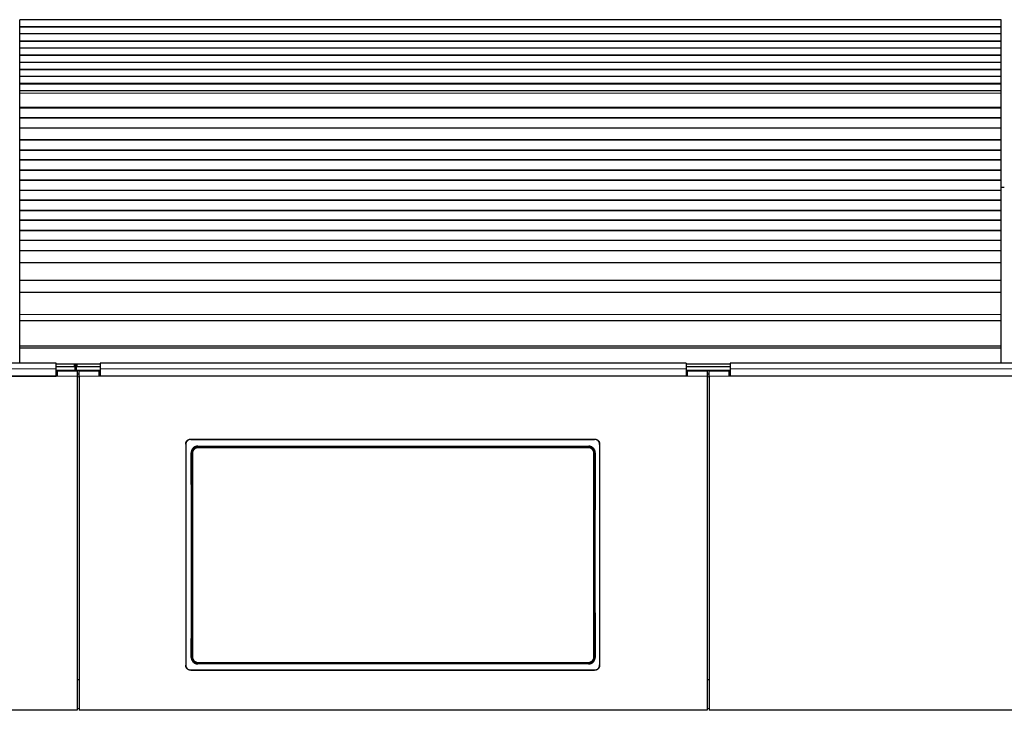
# Model space of a CAD drawing. Header units: inches. Extents: x 0 to 17820, y -10 to 12600.
# Tile 39 of 125: x 2684 to 3664, y 9612 to 10299. Entities that reach past the tile are written whole.
import ezdxf

# ---------------------------------------------------------------- set-up
doc = ezdxf.new("R2010")
doc.units = ezdxf.units.IN
doc.layers.add('1', color=7, linetype='Continuous', true_color=0xffffff)
doc.layers.add('254', color=7, linetype='Continuous', true_color=0xffffff)
doc.styles.add('latin_extended', font='simplex.shx')
doc.dimstyles.get("Standard").update_dxf_attribs({"dimtxt": 0.18, "dimasz": 0.18, "dimexe": 0.18, "dimexo": 0.0625, "dimgap": 0.09, "dimtad": 0, "dimtih": 1, "dimtoh": 1, "dimdec": 4, "dimzin": 0, "dimdsep": 46, "dimtxsty": 'Standard', "dimcen": 0.09, "dimadec": 0, "dimazin": 0, "dimtfac": 1, "dimtdec": 4, "dimtofl": 0, "dimtmove": 0, "dimatfit": 3, "dimfxl": 1, "dimtolj": 1, "dimtzin": 0, "dimarcsym": 0})

# ---------------------------------------------------------------- blocks, each defined once
blk = doc.blocks.new('_U0')
at = {"layer": '254', "color": 3, "linetype": 'Continuous', "lineweight": 13, "transparency": 16777216}
for p, q in [((3912.93, 9280.7), (3912.93, 11785.66)), ((3546.09, 9280.7), (3942.93, 9280.7)), ((3912.93, 9175.7), (3912.93, 8778.65)), ((5283.09, 8673.65), (3882.93, 8673.65))]:
    blk.add_line(p, q, dxfattribs=at)
at = {"layer": '254', "color": 3, "transparency": 16777216}
for points in [[(3930.43, 9175.7), (3895.43, 9175.7), (3912.93, 9280.7)], [(3895.43, 8778.65), (3930.43, 8778.65), (3912.93, 8673.65)]]:
    blk.add_solid(points, dxfattribs=at)
at = {"layer": 'Defpoints', "color": 0, "transparency": 16777216}
for p in [(3516.09, 9280.7), (3912.93, 8673.65), (5313.09, 8673.65)]:
    blk.add_point(p, dxfattribs=at)
at = {"layer": '254', "color": 2, "lineweight": 13, "transparency": 16777216, "insert": (3755.43, 11463.16), "char_height": 105, "attachment_point": 1, "rotation": 90, "style": 'latin_extended'}
blk.add_mtext('\\A1;607', dxfattribs=at)
blk = doc.blocks.new('_U8')
at = {"layer": '254', "color": 3, "linetype": 'Continuous', "lineweight": 13, "transparency": 16777216}
for p, q in [((6468.59, 10266.59), (6468.59, 6922.66)), ((761.09, 8418.65), (761.09, 6922.66)), ((866.09, 6952.66), (6363.59, 6952.66))]:
    blk.add_line(p, q, dxfattribs=at)
at = {"layer": '254', "color": 3, "transparency": 16777216}
for points in [[(866.09, 6970.16), (866.09, 6935.16), (761.09, 6952.66)], [(6363.59, 6935.16), (6363.59, 6970.16), (6468.59, 6952.66)]]:
    blk.add_solid(points, dxfattribs=at)
at = {"layer": 'Defpoints', "color": 0, "transparency": 16777216}
for p in [(6468.59, 10296.59), (761.09, 8448.65), (6468.59, 6952.66)]:
    blk.add_point(p, dxfattribs=at)
at = {"layer": '254', "color": 2, "lineweight": 13, "transparency": 16777216, "insert": (3429.84, 7110.16), "char_height": 105, "attachment_point": 1, "style": 'latin_extended'}
blk.add_mtext('\\A1;5707', dxfattribs=at)

msp = doc.modelspace()

# ---------------------------------------------------------------- linework, layer by layer
at = {"layer": '1', "color": 2, "linetype": 'Continuous', "lineweight": 25}
for p, q in [((2683.59, 10292.273), (2683.59, 10299.344)), ((3660.59, 10299.344), (2683.59, 10299.344)), ((2683.59, 10291.919), (2683.59, 10292.273)), ((3660.59, 10292.273), (2683.59, 10292.273)), ((2683.59, 10285.202), (2683.59, 10291.919)), ((3660.59, 10291.919), (2683.59, 10291.919)), ((3660.59, 10292.273), (3660.59, 10299.344)), ((3660.59, 10291.919), (3660.59, 10292.273)), ((3660.59, 10285.202), (3660.59, 10291.919)), ((2683.59, 10278.131), (2683.59, 10285.202)), ((3660.59, 10285.202), (2683.59, 10285.202)), ((3660.59, 10278.131), (3660.59, 10285.202)), ((2683.59, 10277.777), (2683.59, 10278.131)), ((3660.59, 10278.131), (2683.59, 10278.131)), ((2683.59, 10271.06), (2683.59, 10277.777)), ((3660.59, 10277.777), (2683.59, 10277.777)), ((2683.59, 10263.989), (2683.59, 10271.06)), ((3660.59, 10271.06), (2683.59, 10271.06)), ((3660.59, 10277.777), (3660.59, 10278.131)), ((3660.59, 10271.06), (3660.59, 10277.777)), ((3660.59, 10263.989), (3660.59, 10271.06)), ((2683.59, 10263.635), (2683.59, 10263.989)), ((3660.59, 10263.989), (2683.59, 10263.989)), ((2683.59, 10256.918), (2683.59, 10263.635)), ((3660.59, 10263.635), (2683.59, 10263.635)), ((3660.59, 10263.635), (3660.59, 10263.989)), ((3660.59, 10256.918), (3660.59, 10263.635)), ((2683.59, 10249.847), (2683.59, 10256.918)), ((3660.59, 10256.918), (2683.59, 10256.918)), ((3660.59, 10249.847), (3660.59, 10256.918)), ((2683.59, 10249.493), (2683.59, 10249.847)), ((3660.59, 10249.847), (2683.59, 10249.847)), ((2683.59, 10242.776), (2683.59, 10249.493)), ((3660.59, 10249.493), (2683.59, 10249.493)), ((2683.59, 10235.704), (2683.59, 10242.776)), ((3660.59, 10242.776), (2683.59, 10242.776)), ((3660.59, 10249.493), (3660.59, 10249.847)), ((3660.59, 10242.776), (3660.59, 10249.493)), ((3660.59, 10235.704), (3660.59, 10242.776)), ((2683.59, 10235.351), (2683.59, 10235.704)), ((3660.59, 10235.704), (2683.59, 10235.704)), ((2683.59, 10228.633), (2683.59, 10235.351)), ((3660.59, 10235.351), (2683.59, 10235.351)), ((3660.59, 10235.351), (3660.59, 10235.704)), ((3660.59, 10228.633), (3660.59, 10235.351)), ((2683.59, 10226.36), (2683.59, 10228.633)), ((3660.59, 10228.633), (2683.59, 10228.633)), ((2683.59, 10212.217), (2683.59, 10226.36)), ((3660.59, 10226.36), (3660.59, 10228.633)), ((3660.59, 10212.217), (3660.59, 10226.36)), ((2683.59, 10211.502), (2683.59, 10212.217)), ((3660.59, 10211.502), (3660.59, 10212.217)), ((2683.59, 10211.252), (2683.59, 10211.502)), ((3660.59, 10211.502), (2683.59, 10211.502)), ((3660.59, 10211.252), (2683.59, 10211.252)), ((2683.59, 10201.752), (2683.59, 10211.252)), ((3660.59, 10211.252), (3660.59, 10211.502)), ((3660.59, 10201.752), (3660.59, 10211.252)), ((2683.59, 10201.502), (2683.59, 10201.752)), ((3660.59, 10201.752), (2683.59, 10201.752)), ((2683.59, 10191.502), (2683.59, 10201.502)), ((3660.59, 10201.502), (2683.59, 10201.502)), ((3660.59, 10201.502), (3660.59, 10201.752)), ((3660.59, 10191.502), (3660.59, 10201.502)), ((3660.59, 10191.502), (2683.59, 10191.502)), ((2683.59, 10179.752), (2683.59, 10191.502)), ((3660.59, 10179.752), (3660.59, 10191.502)), ((2683.59, 10179.502), (2683.59, 10179.752)), ((3660.59, 10179.752), (2683.59, 10179.752)), ((2683.59, 10169.502), (2683.59, 10179.502)), ((3660.59, 10179.502), (2683.59, 10179.502)), ((3660.59, 10179.502), (3660.59, 10179.752)), ((3660.59, 10169.502), (3660.59, 10179.502)), ((2683.59, 10169.252), (2683.59, 10169.502)), ((3660.59, 10169.502), (2683.59, 10169.502)), ((3660.59, 10169.252), (2683.59, 10169.252)), ((2683.59, 10159.752), (2683.59, 10169.252)), ((3660.59, 10169.252), (3660.59, 10169.502)), ((3660.59, 10159.752), (3660.59, 10169.252)), ((2683.59, 10159.502), (2683.59, 10159.752)), ((3660.59, 10159.752), (2683.59, 10159.752)), ((2683.59, 10149.502), (2683.59, 10159.502)), ((3660.59, 10159.502), (2683.59, 10159.502)), ((3660.59, 10159.502), (3660.59, 10159.752)), ((3660.59, 10149.502), (3660.59, 10159.502)), ((2683.59, 10149.252), (2683.59, 10149.502)), ((3660.59, 10149.502), (2683.59, 10149.502)), ((2683.59, 10139.752), (2683.59, 10149.252)), ((3660.59, 10149.252), (2683.59, 10149.252)), ((3660.59, 10149.252), (3660.59, 10149.502)), ((3660.59, 10139.752), (3660.59, 10149.252)), ((2683.59, 10139.502), (2683.59, 10139.752)), ((3660.59, 10139.752), (2683.59, 10139.752)), ((2683.59, 10129.502), (2683.59, 10139.502)), ((3660.59, 10139.502), (2683.59, 10139.502)), ((3660.59, 10139.502), (3660.59, 10139.752)), ((3660.59, 10129.502), (3660.59, 10139.502)), ((2683.59, 10129.252), (2683.59, 10129.502)), ((3660.59, 10129.502), (2683.59, 10129.502)), ((2683.59, 10119.752), (2683.59, 10129.252)), ((3660.59, 10129.252), (2683.59, 10129.252)), ((3660.589, 10132.649), (3663.586, 10132.649)), ((3660.59, 10129.252), (3660.59, 10129.502)), ((3660.59, 10119.752), (3660.59, 10129.252)), ((2683.59, 10119.502), (2683.59, 10119.752)), ((3660.59, 10119.752), (2683.59, 10119.752)), ((2683.59, 10109.502), (2683.59, 10119.502)), ((3660.59, 10119.502), (2683.59, 10119.502)), ((3660.59, 10119.502), (3660.59, 10119.752)), ((3660.59, 10109.502), (3660.59, 10119.502)), ((2683.59, 10109.252), (2683.59, 10109.502)), ((3660.59, 10109.502), (2683.59, 10109.502)), ((2683.59, 10099.752), (2683.59, 10109.252)), ((3660.59, 10109.252), (2683.59, 10109.252)), ((3660.59, 10109.252), (3660.59, 10109.502)), ((3660.59, 10099.752), (3660.59, 10109.252)), ((2683.59, 10099.502), (2683.59, 10099.752)), ((3660.59, 10099.752), (2683.59, 10099.752)), ((2683.59, 10089.502), (2683.59, 10099.502)), ((3660.59, 10099.502), (2683.59, 10099.502)), ((3660.59, 10099.502), (3660.59, 10099.752)), ((3660.59, 10089.502), (3660.59, 10099.502)), ((2683.59, 10089.252), (2683.59, 10089.502)), ((3660.59, 10089.502), (2683.59, 10089.502)), ((2683.59, 10079.752), (2683.59, 10089.252)), ((3660.59, 10089.252), (2683.59, 10089.252)), ((3660.59, 10089.252), (3660.59, 10089.502)), ((3660.59, 10079.752), (3660.59, 10089.252)), ((2683.59, 10079.502), (2683.59, 10079.752)), ((3660.59, 10079.752), (2683.59, 10079.752)), ((2683.59, 10069.502), (2683.59, 10079.502)), ((3660.59, 10079.502), (2683.59, 10079.502)), ((3660.59, 10079.502), (3660.59, 10079.752)), ((3660.59, 10069.502), (3660.59, 10079.502)), ((2683.59, 10069.252), (2683.59, 10069.502)), ((3660.59, 10069.502), (2683.59, 10069.502)), ((2683.59, 10057.519), (2683.59, 10069.252)), ((3660.59, 10069.252), (2683.59, 10069.252)), ((3660.59, 10069.252), (3660.59, 10069.502)), ((3660.59, 10057.519), (3660.59, 10069.252)), ((2683.59, 10039.707), (2683.59, 10057.519)), ((3660.59, 10057.519), (2683.59, 10057.519)), ((3660.59, 10039.707), (3660.59, 10057.519)), ((2683.59, 10027.747), (2683.59, 10039.707)), ((3660.59, 10039.707), (2683.59, 10039.707)), ((3660.59, 10027.747), (3660.59, 10039.707)), ((2683.59, 10005.884), (2683.59, 10027.747)), ((3660.59, 10027.747), (2683.59, 10027.747)), ((3660.59, 10005.884), (3660.59, 10027.747)), ((2683.59, 10000.164), (2683.59, 10005.884)), ((3660.59, 10000.164), (3660.59, 10005.884)), ((2683.59, 10000.164), (3660.59, 10000.164)), ((2683.59, 9974.621), (2683.59, 10000.163)), ((3660.59, 9974.621), (3660.59, 10000.163)), ((2683.59, 9972.357), (2683.59, 9974.621)), ((3660.59, 9974.621), (2683.59, 9974.621)), ((2683.59, 9957.416), (2683.59, 9972.357)), ((3660.59, 9972.357), (2683.59, 9972.357)), ((3660.59, 9972.357), (3660.59, 9974.621)), ((3660.59, 9957.416), (3660.59, 9972.357)), ((2719.84, 9957.415), (2136.84, 9957.415)), ((2719.84, 9952.043), (2719.84, 9957.415)), ((2763.84, 9957.415), (2763.84, 9952.043)), ((3346.84, 9957.415), (2763.84, 9957.415)), ((3346.84, 9957.415), (3346.84, 9952.043)), ((3390.84, 9957.415), (3390.84, 9952.043)), ((3973.84, 9957.415), (3390.84, 9957.415)), ((2738.84, 9950.309), (2719.837, 9950.309)), ((2737.84, 9956.612), (2719.84, 9956.612)), ((2737.84, 9954.013), (2719.84, 9954.013)), ((2719.84, 9944.529), (2719.84, 9952.043)), ((2720.84, 9949.604), (2720.84, 9944.524)), ((2740.84, 9949.604), (2720.84, 9949.604)), ((2740.225, 9956.506), (2738.47, 9956.506)), ((2738.84, 9956.112), (2738.84, 9953.513)), ((2738.84, 9950.309), (2738.84, 9953.513)), ((2739.84, 9950.309), (2738.84, 9950.309)), ((2739.844, 9954.757), (2738.851, 9954.757)), ((2739.84, 9953.513), (2739.84, 9956.112)), ((2739.84, 9953.513), (2739.84, 9950.309)), ((2763.844, 9950.309), (2739.84, 9950.309)), ((2763.84, 9956.612), (2740.84, 9956.612)), ((2763.84, 9954.013), (2740.84, 9954.013)), ((2740.84, 9949.604), (2740.84, 9944.524)), ((2742.84, 9944.524), (2742.84, 9949.604)), ((2762.84, 9949.604), (2742.84, 9949.604)), ((2762.84, 9944.524), (2762.84, 9949.604)), ((2763.84, 9952.043), (2763.84, 9944.529)), ((3390.84, 9956.612), (3346.84, 9956.612)), ((3390.84, 9954.013), (3346.84, 9954.013)), ((3346.84, 9952.043), (3346.84, 9944.529)), ((3390.836, 9950.309), (3346.851, 9950.309)), ((3347.84, 9949.604), (3347.84, 9944.524)), ((3367.84, 9949.604), (3347.84, 9949.604)), ((3367.84, 9949.604), (3367.84, 9944.524)), ((3369.84, 9944.524), (3369.84, 9949.604)), ((3389.84, 9949.604), (3369.84, 9949.604)), ((3389.84, 9944.524), (3389.84, 9949.604)), ((3390.84, 9952.043), (3390.84, 9944.529)), ((2720.84, 9944.524), (2135.84, 9944.524)), ((2136.84, 9944.529), (2719.84, 9944.529)), ((2720.84, 9946.604), (2719.84, 9946.604)), ((2742.84, 9946.604), (2740.84, 9946.604)), ((2740.84, 9944.524), (2740.84, 9612.154)), ((2742.84, 9944.524), (2742.84, 9612.154)), ((2763.84, 9946.604), (2762.84, 9946.604)), ((3347.84, 9944.524), (2762.84, 9944.524)), ((3346.84, 9944.529), (2763.84, 9944.529)), ((3347.84, 9946.604), (3346.84, 9946.604)), ((3369.84, 9946.604), (3367.84, 9946.604)), ((3367.84, 9944.524), (3367.84, 9612.154)), ((3369.84, 9944.524), (3369.84, 9612.154)), ((3390.84, 9946.604), (3389.84, 9946.604)), ((3974.84, 9944.524), (3389.84, 9944.524)), ((3973.84, 9944.529), (3390.84, 9944.529)), ((2853.84, 9882.021), (3255.84, 9882.021)), ((2853.84, 9881.717), (3255.84, 9881.717)), ((2848.84, 9877.046), (2848.84, 9656.973)), ((2860.754, 9874.959), (3249.926, 9874.959)), ((3260.84, 9877.046), (3260.84, 9656.973)), ((3249.863, 9658.304), (2860.817, 9658.304)), ((2853.84, 9652.262), (3255.84, 9652.262)), ((2853.84, 9651.992), (3255.84, 9651.992)), ((2742.84, 9642.552), (2740.84, 9642.552)), ((3369.84, 9642.552), (3367.84, 9642.552)), ((2740.84, 9612.154), (2115.84, 9612.154)), ((3367.84, 9612.154), (2742.84, 9612.154)), ((3994.84, 9612.154), (3369.84, 9612.154))]:
    msp.add_line(p, q, dxfattribs=at)
at = {"layer": '1', "color": 110, "linetype": 'Continuous', "lineweight": 13}
for p, q in [((3660.59, 10226.36), (2683.59, 10226.36)), ((3660.59, 10212.217), (2683.59, 10212.217)), ((3660.59, 10005.884), (2683.59, 10005.884)), ((2737.84, 9954.013), (2737.84, 9956.612)), ((2740.84, 9956.612), (2740.84, 9954.013)), ((2740.84, 9944.524), (2720.84, 9944.524)), ((2762.84, 9944.524), (2742.84, 9944.524)), ((3367.84, 9944.524), (3347.84, 9944.524)), ((3389.84, 9944.524), (3369.84, 9944.524)), ((2853.84, 9882.021), (2853.84, 9881.717)), ((3255.84, 9881.717), (3255.84, 9882.021)), ((2860.754, 9874.959), (2861.311, 9874.401)), ((2861.311, 9874.401), (3249.368, 9874.401)), ((2861.311, 9874.401), (2861.311, 9873.491)), ((3249.368, 9873.491), (2861.311, 9873.491)), ((3249.368, 9874.401), (3249.926, 9874.959)), ((3249.368, 9874.401), (3249.368, 9873.491)), ((2854.846, 9867.884), (2854.294, 9868.435)), ((3256.385, 9868.435), (3255.834, 9867.884)), ((2854.354, 9664.823), (2854.846, 9665.315)), ((3255.834, 9665.315), (3256.326, 9664.823)), ((2861.311, 9658.799), (2860.817, 9658.304)), ((2861.311, 9659.709), (3249.368, 9659.709)), ((2861.311, 9658.799), (2861.311, 9659.709)), ((3249.368, 9658.799), (2861.311, 9658.799)), ((3249.368, 9659.709), (3249.368, 9658.799)), ((3249.863, 9658.304), (3249.368, 9658.799)), ((2853.84, 9652.262), (2853.84, 9651.992)), ((3255.84, 9651.992), (3255.84, 9652.262)), ((2742.848, 9613.837), (2740.855, 9613.837)), ((3369.82, 9613.837), (3367.828, 9613.837))]:
    msp.add_line(p, q, dxfattribs=at)
at = {"layer": '1', "color": 2, "linetype": 'Continuous', "lineweight": 25}
for centre, major_axis, ratio, start_param, end_param in [((2737.84, 9956.112), (-1, 0), 0.5, 3.1415927, 4.712389), ((2737.84, 9953.513), (1, 0), 0.5, 0, 1.5707963), ((2740.84, 9956.112), (-1, 0), 0.5, 4.712389, 6.2831853), ((2740.84, 9953.513), (1, 0), 0.5, 1.5707963, 3.1415927), ((2791.662, 9759.989), (0, 1200), 0.0524078, 4.6330009, 4.8028843), ((3319.017, 9759.989), (0, 1200), 0.0524078, 1.480301, 1.6501845)]:
    msp.add_ellipse(centre, major_axis=major_axis, ratio=ratio, start_param=start_param, end_param=end_param, dxfattribs=at)
at = {"layer": '1', "color": 110, "linetype": 'Continuous', "lineweight": 13}
for centre, major_axis, ratio, start_param, end_param in [((2855.844, 9867.884), (1, 0.004), 0.0844733, 1.570421, 3.0890448), ((2792.233, 9766.6), (0, 1199), 0.0524078, 4.6278141, 4.7969639), ((2793.232, 9766.6), (0, 1200), 0.0523641, 4.6278141, 4.7969639), ((3317.448, 9766.6), (0, 1200), 0.0523641, 1.4862214, 1.6553712), ((3254.835, 9867.884), (-1, 0.004), 0.0844733, 3.1941405, 4.7127643), ((3318.446, 9766.6), (0, 1199), 0.0524078, 1.4862214, 1.6553712), ((2855.844, 9665.315), (1, -0.004), 0.0844733, 3.1941405, 4.7127643), ((3254.835, 9665.315), (1, 0.004), 0.0844733, 4.7120137, 6.2306374)]:
    msp.add_ellipse(centre, major_axis=major_axis, ratio=ratio, start_param=start_param, end_param=end_param, dxfattribs=at)
for points, degree in [([(2719.84, 9952.043), (2136.84, 9952.043)], 1), ([(3346.84, 9952.043), (2763.84, 9952.043)], 1), ([(3973.84, 9952.043), (3390.84, 9952.043)], 1), ([(2742.84, 9944.06), (2742.173, 9944.06), (2741.506, 9944.06), (2740.84, 9944.06)], 3), ([(3367.84, 9944.06), (3368.506, 9944.06), (3369.173, 9944.06), (3369.84, 9944.06)], 3)]:
    msp.add_open_spline(points, degree=degree, dxfattribs=at)
at = {"layer": '1', "color": 2, "linetype": 'Continuous', "lineweight": 25}
for points, knots in [([(2848.84, 9877.046), (2848.84, 9877.21), (2848.848, 9877.373), (2848.88, 9877.696), (2848.928, 9878.017), (2849.007, 9878.332), (2849.066, 9878.527), (2849.079, 9878.566), (2849.104, 9878.644), (2849.118, 9878.683), (2849.159, 9878.799), (2849.189, 9878.875), (2849.283, 9879.101), (2849.422, 9879.394), (2849.59, 9879.672), (2849.726, 9879.875), (2849.773, 9879.942), (2849.846, 9880.04), (2849.871, 9880.073), (2849.921, 9880.137), (2849.947, 9880.169), (2850.078, 9880.328), (2850.188, 9880.448), (2850.418, 9880.678), (2850.659, 9880.895), (2850.921, 9881.089), (2851.092, 9881.203), (2851.126, 9881.225), (2851.196, 9881.269), (2851.231, 9881.291), (2851.337, 9881.354), (2851.408, 9881.394), (2851.625, 9881.51), (2851.919, 9881.648), (2852.226, 9881.758), (2852.46, 9881.829), (2852.539, 9881.851), (2852.699, 9881.891), (2852.779, 9881.909), (2853.022, 9881.957), (2853.346, 9882.005), (2853.675, 9882.021), (2853.84, 9882.021)], [0, 0, 0, 0, 0.0625, 0.0625, 0.125, 0.1875, 0.1875, 0.203125, 0.203125, 0.21875, 0.21875, 0.25, 0.25, 0.3125, 0.375, 0.375, 0.40625, 0.40625, 0.421875, 0.421875, 0.4375, 0.4375, 0.5, 0.5, 0.5625, 0.625, 0.625, 0.640625, 0.640625, 0.65625, 0.65625, 0.6875, 0.6875, 0.75, 0.8125, 0.8125, 0.84375, 0.84375, 0.875, 0.875, 0.9375, 1, 1, 1, 1]), ([(2853.84, 9881.717), (2853.675, 9881.717), (2853.511, 9881.709), (2853.186, 9881.677), (2852.864, 9881.63), (2852.548, 9881.551), (2852.351, 9881.492), (2852.312, 9881.479), (2852.234, 9881.454), (2852.195, 9881.44), (2852.079, 9881.399), (2852.002, 9881.37), (2851.775, 9881.276), (2851.48, 9881.137), (2851.201, 9880.971), (2850.997, 9880.836), (2850.897, 9880.765), (2850.798, 9880.691), (2850.733, 9880.641), (2850.701, 9880.615), (2850.542, 9880.485), (2850.421, 9880.376), (2850.19, 9880.147), (2849.971, 9879.907), (2849.776, 9879.646), (2849.662, 9879.476), (2849.64, 9879.442), (2849.596, 9879.373), (2849.574, 9879.338), (2849.51, 9879.232), (2849.47, 9879.161), (2849.354, 9878.946), (2849.215, 9878.653), (2849.105, 9878.348), (2849.033, 9878.115), (2849.011, 9878.036), (2848.971, 9877.877), (2848.953, 9877.797), (2848.904, 9877.556), (2848.856, 9877.233), (2848.84, 9876.906), (2848.84, 9876.742)], [0, 0, 0, 0, 0.0625, 0.0625, 0.125, 0.1875, 0.1875, 0.203125, 0.203125, 0.21875, 0.21875, 0.25, 0.25, 0.3125, 0.375, 0.375, 0.40625, 0.421875, 0.421875, 0.4375, 0.4375, 0.5, 0.5, 0.5625, 0.625, 0.625, 0.640625, 0.640625, 0.65625, 0.65625, 0.6875, 0.6875, 0.75, 0.8125, 0.8125, 0.84375, 0.84375, 0.875, 0.875, 0.9375, 1, 1, 1, 1]), ([(3255.84, 9882.021), (3256.005, 9882.021), (3256.168, 9882.013), (3256.493, 9881.981), (3256.815, 9881.934), (3257.132, 9881.855), (3257.328, 9881.796), (3257.367, 9881.784), (3257.445, 9881.758), (3257.484, 9881.745), (3257.601, 9881.703), (3257.677, 9881.674), (3257.904, 9881.58), (3258.199, 9881.442), (3258.479, 9881.275), (3258.682, 9881.14), (3258.783, 9881.07), (3258.881, 9880.996), (3258.946, 9880.945), (3258.978, 9880.92), (3259.137, 9880.79), (3259.259, 9880.68), (3259.489, 9880.451), (3259.708, 9880.211), (3259.903, 9879.95), (3260.017, 9879.781), (3260.04, 9879.746), (3260.084, 9879.677), (3260.106, 9879.642), (3260.169, 9879.537), (3260.209, 9879.466), (3260.325, 9879.25), (3260.465, 9878.957), (3260.575, 9878.652), (3260.646, 9878.419), (3260.668, 9878.34), (3260.708, 9878.182), (3260.727, 9878.101), (3260.775, 9877.86), (3260.823, 9877.537), (3260.84, 9877.21), (3260.84, 9877.046)], [0, 0, 0, 0, 0.0625, 0.0625, 0.125, 0.1875, 0.1875, 0.203125, 0.203125, 0.21875, 0.21875, 0.25, 0.25, 0.3125, 0.375, 0.375, 0.40625, 0.421875, 0.421875, 0.4375, 0.4375, 0.5, 0.5, 0.5625, 0.625, 0.625, 0.640625, 0.640625, 0.65625, 0.65625, 0.6875, 0.6875, 0.75, 0.8125, 0.8125, 0.84375, 0.84375, 0.875, 0.875, 0.9375, 1, 1, 1, 1]), ([(3260.84, 9876.742), (3260.84, 9876.906), (3260.832, 9877.069), (3260.799, 9877.392), (3260.752, 9877.713), (3260.673, 9878.028), (3260.613, 9878.223), (3260.601, 9878.262), (3260.575, 9878.34), (3260.562, 9878.379), (3260.52, 9878.494), (3260.49, 9878.571), (3260.396, 9878.797), (3260.257, 9879.09), (3260.09, 9879.368), (3259.954, 9879.571), (3259.907, 9879.637), (3259.834, 9879.736), (3259.809, 9879.768), (3259.758, 9879.833), (3259.732, 9879.865), (3259.602, 9880.023), (3259.492, 9880.144), (3259.261, 9880.374), (3259.02, 9880.591), (3258.758, 9880.785), (3258.587, 9880.899), (3258.553, 9880.921), (3258.483, 9880.965), (3258.448, 9880.987), (3258.342, 9881.05), (3258.271, 9881.09), (3258.055, 9881.205), (3257.76, 9881.344), (3257.454, 9881.454), (3257.219, 9881.525), (3257.14, 9881.547), (3256.981, 9881.586), (3256.9, 9881.605), (3256.658, 9881.653), (3256.333, 9881.701), (3256.005, 9881.717), (3255.84, 9881.717)], [0, 0, 0, 0, 0.0625, 0.0625, 0.125, 0.1875, 0.1875, 0.203125, 0.203125, 0.21875, 0.21875, 0.25, 0.25, 0.3125, 0.375, 0.375, 0.40625, 0.40625, 0.421875, 0.421875, 0.4375, 0.4375, 0.5, 0.5, 0.5625, 0.625, 0.625, 0.640625, 0.640625, 0.65625, 0.65625, 0.6875, 0.6875, 0.75, 0.8125, 0.8125, 0.84375, 0.84375, 0.875, 0.875, 0.9375, 1, 1, 1, 1]), ([(2860.754, 9874.959), (2860.539, 9874.959), (2860.325, 9874.948), (2859.903, 9874.906), (2859.693, 9874.875), (2859.277, 9874.791), (2859.071, 9874.739), (2858.816, 9874.661), (2858.765, 9874.645), (2858.663, 9874.611), (2858.612, 9874.594), (2858.461, 9874.539), (2858.361, 9874.5), (2858.067, 9874.377), (2857.684, 9874.194), (2857.321, 9873.975), (2857.057, 9873.796), (2856.971, 9873.734), (2856.842, 9873.638), (2856.8, 9873.606), (2856.716, 9873.539), (2856.674, 9873.505), (2856.469, 9873.335), (2856.312, 9873.191), (2856.015, 9872.889), (2855.874, 9872.732), (2855.608, 9872.403), (2855.482, 9872.231), (2855.335, 9872.008), (2855.307, 9871.963), (2855.25, 9871.872), (2855.167, 9871.735), (2855.09, 9871.596), (2854.942, 9871.314), (2854.764, 9870.93), (2854.624, 9870.531), (2854.534, 9870.226), (2854.506, 9870.123), (2854.468, 9869.967), (2854.456, 9869.915), (2854.433, 9869.81), (2854.422, 9869.758), (2854.372, 9869.496), (2854.312, 9869.075), (2854.293, 9868.65), (2854.294, 9868.435)], [0, 0, 0, 0, 0.0625, 0.0625, 0.125, 0.125, 0.1875, 0.1875, 0.203125, 0.203125, 0.21875, 0.21875, 0.25, 0.25, 0.3125, 0.375, 0.375, 0.40625, 0.40625, 0.421875, 0.421875, 0.4375, 0.4375, 0.5, 0.5, 0.5625, 0.5625, 0.625, 0.625, 0.640625, 0.640625, 0.65625, 0.6875, 0.6875, 0.75, 0.8125, 0.8125, 0.84375, 0.84375, 0.859375, 0.859375, 0.875, 0.875, 0.9375, 1, 1, 1, 1]), ([(3255.834, 9867.884), (3255.835, 9868.099), (3255.815, 9868.525), (3255.754, 9868.947), (3255.703, 9869.21), (3255.692, 9869.263), (3255.669, 9869.367), (3255.633, 9869.523), (3255.591, 9869.677), (3255.5, 9869.981), (3255.359, 9870.38), (3255.18, 9870.764), (3255.031, 9871.046), (3254.979, 9871.139), (3254.897, 9871.278), (3254.869, 9871.323), (3254.813, 9871.414), (3254.784, 9871.459), (3254.637, 9871.681), (3254.386, 9872.022), (3254.103, 9872.337), (3253.88, 9872.563), (3253.803, 9872.637), (3253.685, 9872.745), (3253.645, 9872.78), (3253.565, 9872.85), (3253.524, 9872.885), (3253.317, 9873.056), (3253.147, 9873.183), (3252.795, 9873.42), (3252.614, 9873.529), (3252.241, 9873.73), (3252.049, 9873.821), (3251.803, 9873.924), (3251.753, 9873.944), (3251.653, 9873.983), (3251.603, 9874.001), (3251.452, 9874.056), (3251.351, 9874.089), (3251.046, 9874.182), (3250.635, 9874.285), (3250.217, 9874.348), (3249.795, 9874.39), (3249.583, 9874.4), (3249.368, 9874.401)], [0, 0, 0, 0, 0.0625, 0.125, 0.125, 0.140625, 0.140625, 0.15625, 0.1875, 0.1875, 0.25, 0.3125, 0.3125, 0.34375, 0.34375, 0.359375, 0.359375, 0.375, 0.375, 0.4375, 0.5, 0.5, 0.53125, 0.53125, 0.546875, 0.546875, 0.5625, 0.5625, 0.625, 0.625, 0.6875, 0.6875, 0.75, 0.75, 0.765625, 0.765625, 0.78125, 0.78125, 0.8125, 0.8125, 0.875, 0.9375, 0.9375, 1, 1, 1, 1]), ([(3256.385, 9868.435), (3256.386, 9868.65), (3256.377, 9868.862), (3256.338, 9869.283), (3256.308, 9869.492), (3256.229, 9869.907), (3256.179, 9870.113), (3256.104, 9870.368), (3256.088, 9870.419), (3256.055, 9870.52), (3256.038, 9870.571), (3255.986, 9870.723), (3255.948, 9870.822), (3255.828, 9871.118), (3255.65, 9871.502), (3255.437, 9871.866), (3255.262, 9872.132), (3255.202, 9872.22), (3255.108, 9872.349), (3255.076, 9872.391), (3255.011, 9872.476), (3254.978, 9872.518), (3254.81, 9872.727), (3254.668, 9872.886), (3254.371, 9873.188), (3254.215, 9873.331), (3253.89, 9873.602), (3253.72, 9873.729), (3253.5, 9873.879), (3253.455, 9873.908), (3253.365, 9873.966), (3253.319, 9873.995), (3253.182, 9874.078), (3253.089, 9874.131), (3252.808, 9874.283), (3252.426, 9874.467), (3252.027, 9874.611), (3251.722, 9874.705), (3251.619, 9874.734), (3251.464, 9874.773), (3251.412, 9874.786), (3251.307, 9874.81), (3251.255, 9874.821), (3250.992, 9874.874), (3250.569, 9874.937), (3250.141, 9874.959), (3249.926, 9874.959)], [0, 0, 0, 0, 0.0625, 0.0625, 0.125, 0.125, 0.1875, 0.1875, 0.203125, 0.203125, 0.21875, 0.21875, 0.25, 0.25, 0.3125, 0.375, 0.375, 0.40625, 0.40625, 0.421875, 0.421875, 0.4375, 0.4375, 0.5, 0.5, 0.5625, 0.5625, 0.625, 0.625, 0.640625, 0.640625, 0.65625, 0.65625, 0.6875, 0.6875, 0.75, 0.8125, 0.8125, 0.84375, 0.84375, 0.859375, 0.859375, 0.875, 0.875, 0.9375, 1, 1, 1, 1]), ([(2854.354, 9664.823), (2854.353, 9664.609), (2854.362, 9664.397), (2854.402, 9663.975), (2854.432, 9663.766), (2854.511, 9663.352), (2854.561, 9663.146), (2854.637, 9662.891), (2854.652, 9662.84), (2854.685, 9662.738), (2854.702, 9662.688), (2854.755, 9662.536), (2854.793, 9662.436), (2854.913, 9662.141), (2855.091, 9661.757), (2855.305, 9661.392), (2855.48, 9661.127), (2855.54, 9661.039), (2855.635, 9660.91), (2855.666, 9660.868), (2855.732, 9660.783), (2855.765, 9660.741), (2855.933, 9660.533), (2856.075, 9660.374), (2856.373, 9660.073), (2856.528, 9659.929), (2856.854, 9659.659), (2857.023, 9659.531), (2857.244, 9659.382), (2857.289, 9659.353), (2857.379, 9659.295), (2857.425, 9659.266), (2857.562, 9659.183), (2857.655, 9659.13), (2857.936, 9658.978), (2858.318, 9658.795), (2858.717, 9658.651), (2859.021, 9658.557), (2859.124, 9658.529), (2859.28, 9658.489), (2859.332, 9658.477), (2859.436, 9658.453), (2859.489, 9658.442), (2859.752, 9658.389), (2860.174, 9658.326), (2860.602, 9658.304), (2860.817, 9658.304)], [0, 0, 0, 0, 0.0625, 0.0625, 0.125, 0.125, 0.1875, 0.1875, 0.203125, 0.203125, 0.21875, 0.21875, 0.25, 0.25, 0.3125, 0.375, 0.375, 0.40625, 0.40625, 0.421875, 0.421875, 0.4375, 0.4375, 0.5, 0.5, 0.5625, 0.5625, 0.625, 0.625, 0.640625, 0.640625, 0.65625, 0.65625, 0.6875, 0.6875, 0.75, 0.8125, 0.8125, 0.84375, 0.84375, 0.859375, 0.859375, 0.875, 0.875, 0.9375, 1, 1, 1, 1]), ([(2854.846, 9665.315), (2854.845, 9665.101), (2854.864, 9664.675), (2854.925, 9664.252), (2854.976, 9663.99), (2854.987, 9663.937), (2855.01, 9663.833), (2855.047, 9663.677), (2855.089, 9663.523), (2855.18, 9663.218), (2855.32, 9662.82), (2855.499, 9662.436), (2855.648, 9662.154), (2855.7, 9662.06), (2855.782, 9661.922), (2855.81, 9661.876), (2855.867, 9661.786), (2855.896, 9661.741), (2856.042, 9661.519), (2856.293, 9661.177), (2856.576, 9660.863), (2856.8, 9660.637), (2856.876, 9660.563), (2856.994, 9660.455), (2857.034, 9660.42), (2857.115, 9660.349), (2857.156, 9660.315), (2857.362, 9660.144), (2857.533, 9660.017), (2857.884, 9659.78), (2858.066, 9659.671), (2858.438, 9659.47), (2858.63, 9659.379), (2858.876, 9659.276), (2858.926, 9659.256), (2859.026, 9659.217), (2859.076, 9659.198), (2859.227, 9659.144), (2859.329, 9659.11), (2859.634, 9659.018), (2860.044, 9658.914), (2860.462, 9658.852), (2860.884, 9658.81), (2861.097, 9658.799), (2861.311, 9658.799)], [0, 0, 0, 0, 0.0625, 0.125, 0.125, 0.140625, 0.140625, 0.15625, 0.1875, 0.1875, 0.25, 0.3125, 0.3125, 0.34375, 0.34375, 0.359375, 0.359375, 0.375, 0.375, 0.4375, 0.5, 0.5, 0.53125, 0.53125, 0.546875, 0.546875, 0.5625, 0.5625, 0.625, 0.625, 0.6875, 0.6875, 0.75, 0.75, 0.765625, 0.765625, 0.78125, 0.78125, 0.8125, 0.8125, 0.875, 0.9375, 0.9375, 1, 1, 1, 1]), ([(3249.863, 9658.304), (3250.078, 9658.304), (3250.291, 9658.315), (3250.713, 9658.357), (3250.923, 9658.388), (3251.338, 9658.471), (3251.544, 9658.523), (3251.799, 9658.601), (3251.85, 9658.617), (3251.952, 9658.651), (3252.003, 9658.668), (3252.154, 9658.723), (3252.254, 9658.762), (3252.548, 9658.885), (3252.931, 9659.067), (3253.294, 9659.287), (3253.558, 9659.465), (3253.645, 9659.526), (3253.773, 9659.622), (3253.815, 9659.655), (3253.899, 9659.721), (3253.941, 9659.755), (3254.147, 9659.926), (3254.303, 9660.069), (3254.601, 9660.37), (3254.742, 9660.528), (3255.009, 9660.857), (3255.134, 9661.028), (3255.281, 9661.251), (3255.31, 9661.296), (3255.367, 9661.387), (3255.45, 9661.524), (3255.528, 9661.663), (3255.676, 9661.945), (3255.854, 9662.328), (3255.994, 9662.727), (3256.085, 9663.033), (3256.113, 9663.136), (3256.151, 9663.291), (3256.163, 9663.344), (3256.186, 9663.448), (3256.197, 9663.5), (3256.247, 9663.762), (3256.307, 9664.183), (3256.327, 9664.609), (3256.326, 9664.823)], [0, 0, 0, 0, 0.0625, 0.0625, 0.125, 0.125, 0.1875, 0.1875, 0.203125, 0.203125, 0.21875, 0.21875, 0.25, 0.25, 0.3125, 0.375, 0.375, 0.40625, 0.40625, 0.421875, 0.421875, 0.4375, 0.4375, 0.5, 0.5, 0.5625, 0.5625, 0.625, 0.625, 0.640625, 0.640625, 0.65625, 0.6875, 0.6875, 0.75, 0.8125, 0.8125, 0.84375, 0.84375, 0.859375, 0.859375, 0.875, 0.875, 0.9375, 1, 1, 1, 1]), ([(2848.84, 9657.242), (2848.84, 9657.078), (2848.848, 9656.915), (2848.88, 9656.591), (2848.928, 9656.271), (2849.007, 9655.955), (2849.066, 9655.76), (2849.079, 9655.721), (2849.104, 9655.643), (2849.118, 9655.604), (2849.159, 9655.488), (2849.189, 9655.411), (2849.283, 9655.185), (2849.422, 9654.892), (2849.59, 9654.613), (2849.726, 9654.41), (2849.773, 9654.344), (2849.846, 9654.245), (2849.871, 9654.213), (2849.921, 9654.148), (2849.947, 9654.116), (2850.078, 9653.957), (2850.188, 9653.836), (2850.418, 9653.607), (2850.659, 9653.389), (2850.921, 9653.195), (2851.092, 9653.081), (2851.126, 9653.058), (2851.196, 9653.014), (2851.231, 9652.993), (2851.337, 9652.93), (2851.408, 9652.889), (2851.625, 9652.774), (2851.919, 9652.635), (2852.226, 9652.525), (2852.46, 9652.454), (2852.539, 9652.432), (2852.699, 9652.392), (2852.779, 9652.374), (2853.022, 9652.326), (2853.346, 9652.278), (2853.675, 9652.262), (2853.84, 9652.262)], [0, 0, 0, 0, 0.0625, 0.0625, 0.125, 0.1875, 0.1875, 0.203125, 0.203125, 0.21875, 0.21875, 0.25, 0.25, 0.3125, 0.375, 0.375, 0.40625, 0.40625, 0.421875, 0.421875, 0.4375, 0.4375, 0.5, 0.5, 0.5625, 0.625, 0.625, 0.640625, 0.640625, 0.65625, 0.65625, 0.6875, 0.6875, 0.75, 0.8125, 0.8125, 0.84375, 0.84375, 0.875, 0.875, 0.9375, 1, 1, 1, 1]), ([(2853.84, 9651.992), (2853.675, 9651.992), (2853.511, 9652), (2853.186, 9652.032), (2852.864, 9652.08), (2852.548, 9652.159), (2852.351, 9652.218), (2852.312, 9652.23), (2852.234, 9652.256), (2852.195, 9652.269), (2852.079, 9652.311), (2852.002, 9652.34), (2851.775, 9652.434), (2851.48, 9652.573), (2851.201, 9652.739), (2850.997, 9652.875), (2850.897, 9652.945), (2850.798, 9653.019), (2850.733, 9653.07), (2850.701, 9653.095), (2850.542, 9653.225), (2850.421, 9653.335), (2850.19, 9653.564), (2849.971, 9653.805), (2849.776, 9654.066), (2849.662, 9654.236), (2849.64, 9654.27), (2849.596, 9654.339), (2849.574, 9654.374), (2849.51, 9654.48), (2849.47, 9654.551), (2849.354, 9654.766), (2849.215, 9655.06), (2849.105, 9655.365), (2849.033, 9655.599), (2849.011, 9655.677), (2848.971, 9655.836), (2848.953, 9655.917), (2848.904, 9656.158), (2848.856, 9656.481), (2848.84, 9656.809), (2848.84, 9656.973)], [0, 0, 0, 0, 0.0625, 0.0625, 0.125, 0.1875, 0.1875, 0.203125, 0.203125, 0.21875, 0.21875, 0.25, 0.25, 0.3125, 0.375, 0.375, 0.40625, 0.421875, 0.421875, 0.4375, 0.4375, 0.5, 0.5, 0.5625, 0.625, 0.625, 0.640625, 0.640625, 0.65625, 0.65625, 0.6875, 0.6875, 0.75, 0.8125, 0.8125, 0.84375, 0.84375, 0.875, 0.875, 0.9375, 1, 1, 1, 1]), ([(3255.84, 9652.262), (3256.005, 9652.262), (3256.168, 9652.27), (3256.493, 9652.302), (3256.815, 9652.349), (3257.132, 9652.428), (3257.328, 9652.487), (3257.367, 9652.5), (3257.445, 9652.525), (3257.484, 9652.539), (3257.601, 9652.58), (3257.677, 9652.609), (3257.904, 9652.703), (3258.199, 9652.842), (3258.479, 9653.009), (3258.682, 9653.144), (3258.783, 9653.214), (3258.881, 9653.289), (3258.946, 9653.339), (3258.978, 9653.365), (3259.137, 9653.495), (3259.259, 9653.604), (3259.489, 9653.834), (3259.708, 9654.074), (3259.903, 9654.335), (3260.017, 9654.505), (3260.04, 9654.539), (3260.084, 9654.609), (3260.106, 9654.644), (3260.169, 9654.749), (3260.209, 9654.82), (3260.325, 9655.036), (3260.465, 9655.329), (3260.575, 9655.634), (3260.646, 9655.868), (3260.668, 9655.947), (3260.708, 9656.106), (3260.727, 9656.186), (3260.775, 9656.427), (3260.823, 9656.751), (3260.84, 9657.078), (3260.84, 9657.242)], [0, 0, 0, 0, 0.0625, 0.0625, 0.125, 0.1875, 0.1875, 0.203125, 0.203125, 0.21875, 0.21875, 0.25, 0.25, 0.3125, 0.375, 0.375, 0.40625, 0.421875, 0.421875, 0.4375, 0.4375, 0.5, 0.5, 0.5625, 0.625, 0.625, 0.640625, 0.640625, 0.65625, 0.65625, 0.6875, 0.6875, 0.75, 0.8125, 0.8125, 0.84375, 0.84375, 0.875, 0.875, 0.9375, 1, 1, 1, 1]), ([(3260.84, 9656.973), (3260.84, 9656.809), (3260.832, 9656.646), (3260.799, 9656.322), (3260.752, 9656.001), (3260.673, 9655.686), (3260.613, 9655.49), (3260.601, 9655.451), (3260.575, 9655.373), (3260.562, 9655.335), (3260.52, 9655.219), (3260.49, 9655.142), (3260.396, 9654.916), (3260.257, 9654.622), (3260.09, 9654.344), (3259.954, 9654.141), (3259.907, 9654.074), (3259.834, 9653.976), (3259.809, 9653.943), (3259.758, 9653.879), (3259.732, 9653.846), (3259.602, 9653.688), (3259.492, 9653.567), (3259.261, 9653.337), (3259.02, 9653.12), (3258.758, 9652.925), (3258.587, 9652.812), (3258.553, 9652.789), (3258.483, 9652.745), (3258.448, 9652.724), (3258.342, 9652.66), (3258.271, 9652.62), (3258.055, 9652.505), (3257.76, 9652.366), (3257.454, 9652.256), (3257.219, 9652.185), (3257.14, 9652.163), (3256.981, 9652.123), (3256.9, 9652.105), (3256.658, 9652.057), (3256.333, 9652.009), (3256.005, 9651.992), (3255.84, 9651.992)], [0, 0, 0, 0, 0.0625, 0.0625, 0.125, 0.1875, 0.1875, 0.203125, 0.203125, 0.21875, 0.21875, 0.25, 0.25, 0.3125, 0.375, 0.375, 0.40625, 0.40625, 0.421875, 0.421875, 0.4375, 0.4375, 0.5, 0.5, 0.5625, 0.625, 0.625, 0.640625, 0.640625, 0.65625, 0.65625, 0.6875, 0.6875, 0.75, 0.8125, 0.8125, 0.84375, 0.84375, 0.875, 0.875, 0.9375, 1, 1, 1, 1])]:
    msp.add_open_spline(points, degree=3, knots=knots, dxfattribs=at)
at = {"layer": '1', "color": 110, "linetype": 'Continuous', "lineweight": 13}
for points, knots in [([(2861.311, 9874.401), (2861.097, 9874.4), (2860.669, 9874.379), (2860.246, 9874.316), (2859.984, 9874.263), (2859.931, 9874.251), (2859.827, 9874.228), (2859.671, 9874.19), (2859.517, 9874.147), (2859.213, 9874.054), (2858.815, 9873.909), (2858.432, 9873.727), (2858.198, 9873.6), (2858.151, 9873.574), (2858.058, 9873.521), (2858.012, 9873.494), (2857.874, 9873.41), (2857.784, 9873.353), (2857.52, 9873.174), (2857.181, 9872.919), (2856.869, 9872.633), (2856.646, 9872.407), (2856.573, 9872.33), (2856.466, 9872.211), (2856.431, 9872.171), (2856.362, 9872.089), (2856.327, 9872.048), (2856.159, 9871.84), (2856.034, 9871.668), (2855.801, 9871.315), (2855.586, 9870.951), (2855.407, 9870.566), (2855.307, 9870.32), (2855.287, 9870.27), (2855.249, 9870.17), (2855.231, 9870.12), (2855.178, 9869.968), (2855.145, 9869.867), (2855.055, 9869.561), (2854.954, 9869.15), (2854.894, 9868.732), (2854.855, 9868.311), (2854.845, 9868.099), (2854.846, 9867.884)], [0, 0, 0, 0, 0.0625, 0.125, 0.125, 0.140625, 0.140625, 0.15625, 0.1875, 0.1875, 0.25, 0.3125, 0.3125, 0.328125, 0.328125, 0.34375, 0.34375, 0.375, 0.375, 0.4375, 0.5, 0.5, 0.53125, 0.53125, 0.546875, 0.546875, 0.5625, 0.5625, 0.625, 0.625, 0.6875, 0.75, 0.75, 0.765625, 0.765625, 0.78125, 0.78125, 0.8125, 0.8125, 0.875, 0.9375, 0.9375, 1, 1, 1, 1]), ([(2861.311, 9873.491), (2861.13, 9873.491), (2860.768, 9873.473), (2860.409, 9873.419), (2860.186, 9873.374), (2860.142, 9873.365), (2860.054, 9873.345), (2860.01, 9873.334), (2859.878, 9873.301), (2859.791, 9873.276), (2859.534, 9873.197), (2859.197, 9873.075), (2858.872, 9872.92), (2858.674, 9872.812), (2858.634, 9872.79), (2858.556, 9872.745), (2858.517, 9872.722), (2858.4, 9872.651), (2858.324, 9872.602), (2858.1, 9872.45), (2857.814, 9872.234), (2857.55, 9871.992), (2857.361, 9871.8), (2857.269, 9871.702), (2857.18, 9871.599), (2857.121, 9871.53), (2857.092, 9871.495), (2856.95, 9871.319), (2856.844, 9871.174), (2856.648, 9870.874), (2856.467, 9870.565), (2856.316, 9870.24), (2856.232, 9870.031), (2856.215, 9869.989), (2856.183, 9869.904), (2856.168, 9869.862), (2856.123, 9869.734), (2856.095, 9869.648), (2856.019, 9869.389), (2855.935, 9869.041), (2855.885, 9868.687), (2855.86, 9868.419), (2855.851, 9868.285), (2855.846, 9868.15), (2855.844, 9868.059), (2855.844, 9868.014), (2855.844, 9867.969)], [0, 0, 0, 0, 0.0625, 0.125, 0.125, 0.140625, 0.140625, 0.15625, 0.15625, 0.1875, 0.1875, 0.25, 0.3125, 0.3125, 0.328125, 0.328125, 0.34375, 0.34375, 0.375, 0.375, 0.4375, 0.5, 0.5, 0.53125, 0.546875, 0.546875, 0.5625, 0.5625, 0.625, 0.625, 0.6875, 0.75, 0.75, 0.765625, 0.765625, 0.78125, 0.78125, 0.8125, 0.8125, 0.875, 0.9375, 0.9375, 0.96875, 0.984375, 0.984375, 1, 1, 1, 1]), ([(3249.368, 9873.491), (3249.459, 9873.491), (3249.55, 9873.489), (3249.731, 9873.48), (3249.821, 9873.473), (3250.09, 9873.446), (3250.444, 9873.393), (3250.793, 9873.305), (3251.051, 9873.226), (3251.137, 9873.198), (3251.265, 9873.152), (3251.307, 9873.136), (3251.392, 9873.103), (3251.434, 9873.086), (3251.642, 9872.998), (3251.805, 9872.921), (3252.12, 9872.75), (3252.273, 9872.657), (3252.571, 9872.457), (3252.715, 9872.348), (3252.889, 9872.204), (3252.924, 9872.174), (3252.992, 9872.115), (3253.093, 9872.024), (3253.19, 9871.93), (3253.379, 9871.739), (3253.617, 9871.472), (3253.829, 9871.182), (3253.953, 9870.994), (3253.977, 9870.956), (3254.025, 9870.879), (3254.048, 9870.84), (3254.117, 9870.723), (3254.161, 9870.644), (3254.287, 9870.405), (3254.437, 9870.08), (3254.556, 9869.743), (3254.632, 9869.485), (3254.656, 9869.398), (3254.688, 9869.267), (3254.698, 9869.223), (3254.717, 9869.134), (3254.726, 9869.09), (3254.769, 9868.868), (3254.82, 9868.511), (3254.836, 9868.15), (3254.835, 9867.969)], [0, 0, 0, 0, 0.03125, 0.03125, 0.0625, 0.0625, 0.125, 0.1875, 0.1875, 0.21875, 0.21875, 0.234375, 0.234375, 0.25, 0.25, 0.3125, 0.3125, 0.375, 0.375, 0.4375, 0.4375, 0.453125, 0.453125, 0.46875, 0.5, 0.5, 0.5625, 0.625, 0.625, 0.640625, 0.640625, 0.65625, 0.65625, 0.6875, 0.6875, 0.75, 0.8125, 0.8125, 0.84375, 0.84375, 0.859375, 0.859375, 0.875, 0.875, 0.9375, 1, 1, 1, 1]), ([(2855.844, 9665.231), (2855.843, 9665.05), (2855.859, 9664.689), (2855.91, 9664.332), (2855.953, 9664.11), (2855.962, 9664.065), (2855.982, 9663.977), (2855.992, 9663.933), (2856.024, 9663.802), (2856.047, 9663.715), (2856.124, 9663.457), (2856.242, 9663.12), (2856.393, 9662.794), (2856.518, 9662.555), (2856.562, 9662.476), (2856.631, 9662.359), (2856.654, 9662.321), (2856.702, 9662.244), (2856.727, 9662.206), (2856.85, 9662.018), (2857.062, 9661.728), (2857.301, 9661.461), (2857.49, 9661.269), (2857.587, 9661.176), (2857.687, 9661.085), (2857.756, 9661.026), (2857.79, 9660.996), (2857.965, 9660.851), (2858.109, 9660.743), (2858.406, 9660.542), (2858.559, 9660.449), (2858.875, 9660.279), (2859.037, 9660.201), (2859.246, 9660.114), (2859.288, 9660.097), (2859.372, 9660.064), (2859.415, 9660.048), (2859.543, 9660.002), (2859.628, 9659.973), (2859.887, 9659.894), (2860.235, 9659.807), (2860.59, 9659.753), (2860.859, 9659.727), (2860.949, 9659.72), (2861.13, 9659.711), (2861.221, 9659.709), (2861.311, 9659.709)], [0, 0, 0, 0, 0.0625, 0.125, 0.125, 0.140625, 0.140625, 0.15625, 0.15625, 0.1875, 0.1875, 0.25, 0.3125, 0.3125, 0.34375, 0.34375, 0.359375, 0.359375, 0.375, 0.375, 0.4375, 0.5, 0.5, 0.53125, 0.546875, 0.546875, 0.5625, 0.5625, 0.625, 0.625, 0.6875, 0.6875, 0.75, 0.75, 0.765625, 0.765625, 0.78125, 0.78125, 0.8125, 0.8125, 0.875, 0.9375, 0.9375, 0.96875, 0.96875, 1, 1, 1, 1]), ([(3249.368, 9658.799), (3249.583, 9658.799), (3250.01, 9658.821), (3250.433, 9658.884), (3250.696, 9658.937), (3250.748, 9658.948), (3250.853, 9658.972), (3251.009, 9659.01), (3251.162, 9659.053), (3251.466, 9659.146), (3251.865, 9659.29), (3252.247, 9659.473), (3252.482, 9659.6), (3252.528, 9659.626), (3252.621, 9659.679), (3252.667, 9659.706), (3252.805, 9659.789), (3252.895, 9659.847), (3253.16, 9660.026), (3253.498, 9660.28), (3253.81, 9660.566), (3254.034, 9660.792), (3254.107, 9660.87), (3254.213, 9660.989), (3254.248, 9661.029), (3254.318, 9661.11), (3254.352, 9661.152), (3254.52, 9661.36), (3254.646, 9661.532), (3254.879, 9661.885), (3255.093, 9662.249), (3255.272, 9662.633), (3255.373, 9662.88), (3255.392, 9662.93), (3255.43, 9663.03), (3255.448, 9663.08), (3255.501, 9663.231), (3255.534, 9663.333), (3255.625, 9663.638), (3255.725, 9664.049), (3255.785, 9664.467), (3255.825, 9664.889), (3255.835, 9665.101), (3255.834, 9665.315)], [0, 0, 0, 0, 0.0625, 0.125, 0.125, 0.140625, 0.140625, 0.15625, 0.1875, 0.1875, 0.25, 0.3125, 0.3125, 0.328125, 0.328125, 0.34375, 0.34375, 0.375, 0.375, 0.4375, 0.5, 0.5, 0.53125, 0.53125, 0.546875, 0.546875, 0.5625, 0.5625, 0.625, 0.625, 0.6875, 0.75, 0.75, 0.765625, 0.765625, 0.78125, 0.78125, 0.8125, 0.8125, 0.875, 0.9375, 0.9375, 1, 1, 1, 1]), ([(3254.835, 9665.231), (3254.835, 9665.186), (3254.835, 9665.14), (3254.833, 9665.05), (3254.829, 9664.915), (3254.82, 9664.78), (3254.795, 9664.513), (3254.744, 9664.159), (3254.66, 9663.811), (3254.584, 9663.552), (3254.556, 9663.466), (3254.512, 9663.338), (3254.496, 9663.295), (3254.464, 9663.211), (3254.448, 9663.169), (3254.363, 9662.96), (3254.213, 9662.634), (3254.031, 9662.326), (3253.835, 9662.026), (3253.729, 9661.881), (3253.587, 9661.704), (3253.558, 9661.669), (3253.499, 9661.6), (3253.41, 9661.498), (3253.318, 9661.4), (3253.129, 9661.208), (3252.866, 9660.965), (3252.579, 9660.749), (3252.355, 9660.597), (3252.279, 9660.549), (3252.163, 9660.478), (3252.123, 9660.455), (3252.045, 9660.41), (3252.005, 9660.388), (3251.807, 9660.28), (3251.483, 9660.125), (3251.146, 9660.003), (3250.888, 9659.923), (3250.801, 9659.899), (3250.67, 9659.866), (3250.626, 9659.855), (3250.537, 9659.835), (3250.493, 9659.825), (3250.27, 9659.781), (3249.912, 9659.727), (3249.55, 9659.709), (3249.368, 9659.709)], [0, 0, 0, 0, 0.015625, 0.015625, 0.03125, 0.0625, 0.0625, 0.125, 0.1875, 0.1875, 0.21875, 0.21875, 0.234375, 0.234375, 0.25, 0.25, 0.3125, 0.375, 0.375, 0.4375, 0.4375, 0.453125, 0.453125, 0.46875, 0.5, 0.5, 0.5625, 0.625, 0.625, 0.65625, 0.65625, 0.671875, 0.671875, 0.6875, 0.6875, 0.75, 0.8125, 0.8125, 0.84375, 0.84375, 0.859375, 0.859375, 0.875, 0.875, 0.9375, 1, 1, 1, 1])]:
    msp.add_open_spline(points, degree=3, knots=knots, dxfattribs=at)

# ---------------------------------------------------------------- dimensions: what is measured, and where the dimension line sits
at = {"layer": '254', "color": 2, "linetype": 'Continuous', "lineweight": 13}
dim = msp.add_linear_dim(base=(3912.933, 8673.649), p1=(3516.09, 9280.695), p2=(5313.09, 8673.649), angle=90, dimstyle='Standard', override={"dimscale": 30, "dimtxt": 3.5, "dimasz": 3.5, "dimexe": 1, "dimexo": 1, "dimgap": 1.75, "dimtad": 1, "dimtih": 0, "dimtoh": 0, "dimdec": 0, "dimlfac": 1, "dimzin": 8, "dimdsep": 46, "dimlunit": 2, "dimtxsty": 'latin_extended', "dimsah": 1, "dimse1": 0, "dimse2": 0, "dimsd1": 0, "dimsd2": 0, "dimclrd": 3, "dimclre": 3, "dimclrt": 2, "dimtol": 0, "dimtm": -0.1, "dimtfac": 0.714286, "dimtdec": 3, "dimtofl": 1, "dimtmove": 0, "dimtzin": 8, "dimlwd": 13, "dimlwe": 13}, dxfattribs=at)
dim.commit()
dim.dimension.update_dxf_attribs({"geometry": '_U0', "text_midpoint": (3912.933, 11598.164), "dimtype": 160})
dim = msp.add_linear_dim(base=(6468.58969, 6952.66241), p1=(761.0897, 8448.64919), p2=(6468.58969, 10296.58971), dimstyle='Standard', override={"dimscale": 30, "dimtxt": 3.5, "dimasz": 3.5, "dimexe": 1, "dimexo": 1, "dimgap": 1.75, "dimtad": 1, "dimtih": 1, "dimtoh": 0, "dimdec": 0, "dimlfac": 1, "dimzin": 8, "dimdsep": 46, "dimlunit": 2, "dimtxsty": 'latin_extended', "dimsah": 1, "dimse1": 0, "dimse2": 0, "dimsd1": 0, "dimsd2": 0, "dimclrd": 3, "dimclre": 3, "dimclrt": 2, "dimtol": 0, "dimtm": -0.1, "dimtfac": 0.714286, "dimtdec": 3, "dimtofl": 1, "dimtmove": 0, "dimtzin": 8, "dimlwd": 13, "dimlwe": 13}, dxfattribs=at)
dim.commit()
dim.dimension.update_dxf_attribs({"geometry": '_U8', "text_midpoint": (3614.83969, 6952.66241), "dimtype": 160})

doc.saveas('drawing.dxf')
